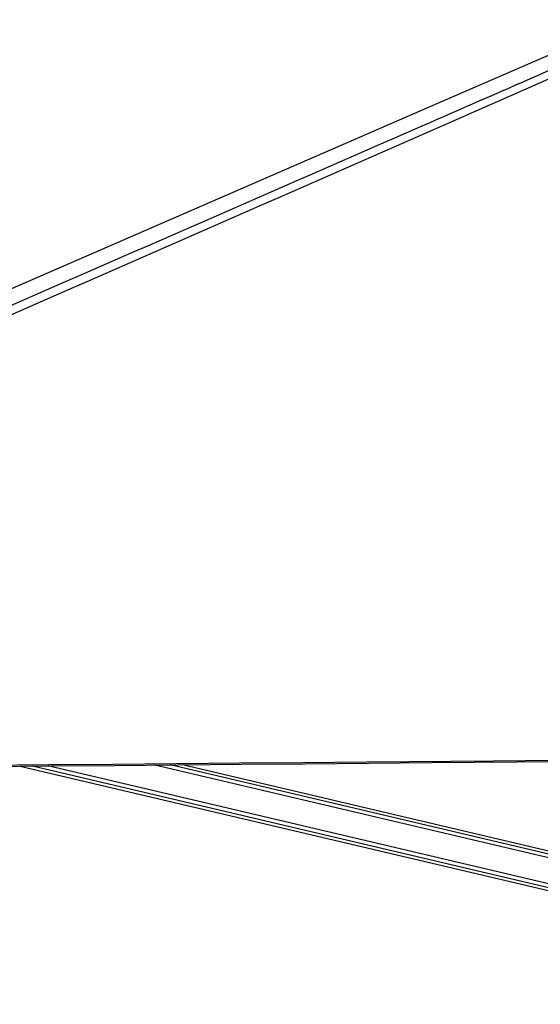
# Model space of a CAD drawing. Header units: millimetres. Extents: x 36407 to 443956, y 20230 to 409263.
# Tile 19 of 79: x 131687 to 149235, y 143756 to 176966. Entities that reach past the tile are written whole.
import ezdxf

# ---------------------------------------------------------------- set-up
doc = ezdxf.new("R2010")
doc.units = ezdxf.units.MM
doc.header["$LTSCALE"] = 50
doc.layers.add('COMPONENT_GEOMETRY', color=7, linetype='Continuous')
doc.styles.add('SLDTEXTSTYLE0', font='TXT', dxfattribs={"width": 0.75})
doc.dimstyles.new('SLDDIMSTYLE0', dxfattribs={"dimtxt": 2500, "dimasz": 165.1, "dimexe": 0, "dimexo": 0.0625, "dimgap": 625, "dimtad": 0, "dimtih": 1, "dimtoh": 1, "dimdec": 0, "dimrnd": 1e-09, "dimzin": 12, "dimdsep": 46, "dimtxsty": 'SLDTEXTSTYLE0', "dimsah": 1, "dimcen": 0.09, "dimadec": 0, "dimazin": 3, "dimtfac": 1, "dimtdec": 0, "dimtofl": 0, "dimtmove": 0, "dimatfit": 3, "dimfxl": 1, "dimfrac": 2, "dimtolj": 1, "dimtzin": 12, "dimarcsym": 0})

# ---------------------------------------------------------------- blocks, each defined once
blk = doc.blocks.new('_D_7')
at = {"layer": 'COMPONENT_GEOMETRY', "color": 7}
for p, q in [((239590, 151446), (252465, 151446)), ((252307, 151446), (252307, 95608)), ((247305, 95100), (246543, 95100)), ((246543, 95100), (246543, 91131)), ((257308, 95100), (258070, 95100)), ((258070, 95100), (258070, 91131)), ((246543, 91131), (247305, 91131)), ((258070, 91131), (257308, 91131)), ((252307, 31552), (252307, 87391)), ((112045, 31552), (252465, 31552))]:
    blk.add_line(p, q, dxfattribs=at)
for points in [[(252307, 151446), (252281, 151281), (252332, 151281)], [(252307, 31552), (252332, 31717), (252281, 31717)]]:
    blk.add_solid(points, dxfattribs=at)
at = {"layer": 'COMPONENT_GEOMETRY', "color": 7, "char_height": 2500, "attachment_point": 1, "style": 'SLDTEXTSTYLE0'}
for s, insert in [('7\'10.4"', (247305, 94354)), ('2398', (248612, 90613))]:
    blk.add_mtext(s, dxfattribs=dict(at, insert=insert))

msp = doc.modelspace()

# ---------------------------------------------------------------- linework, layer by layer
at = {"color": 7, "linetype": 'Continuous', "lineweight": 25}
for p, q in [((131705.45, 151788.33), (163838.92, 144211.26)), ((164137.28, 145476.56), (137169.69, 151835.52))]:
    msp.add_line(p, q, dxfattribs=at)
at = {"color": 8, "linetype": 'Continuous', "lineweight": 25}
for p, q in [((163861.3, 144305.76), (132113.67, 151791.85)), ((163889.55, 144425.48), (132630.74, 151796.31)), ((164086.64, 145261.32), (136240.33, 151827.49)), ((164114.9, 145381.22), (136758.09, 151831.96))]:
    msp.add_line(p, q, dxfattribs=at)
at = {"color": 7, "linetype": 'Continuous', "lineweight": 25, "flags": 128}
for points in [[(152280.7, 176965.79), (145690.78, 174102.45), (129866.37, 167226.7)], [(130526.11, 151824.06), (132667.74, 151842.53), (134809.36, 151861.02), (136950.99, 151879.52), (139092.61, 151898.03), (141234.24, 151916.56), (143375.86, 151935.1), (147659.12, 151972.22), (149800.74, 151990.81), (151942.36, 152009.41), (154083.99, 152028.02), (156225.61, 152046.65), (158367.23, 152065.29), (160508.86, 152083.94), (162650.48, 152102.61), (164792.11, 152121.3), (167658.87, 152146.33)], [(130592.93, 151778.73), (132734.55, 151797.21), (134876.18, 151815.7), (137017.81, 151834.2), (139159.43, 151852.72), (141301.06, 151871.25), (143442.68, 151889.79), (145584.3, 151908.35), (149867.56, 151945.51), (152009.18, 151964.11), (154150.8, 151982.73), (156292.43, 152001.36), (158434.05, 152020), (160575.67, 152038.66), (162717.3, 152057.33), (164858.93, 152076.01), (167658.79, 152100.46)]]:
    msp.add_lwpolyline(points, dxfattribs=at)
at = {"color": 8, "linetype": 'Continuous', "lineweight": 25}
msp.add_open_spline([(130464.21, 166923.18), (135390.38, 169074.51), (142903.68, 172355.67), (150439.92, 175654.19), (153034.94, 176790)], degree=3, knots=[0, 0, 0, 0, 0.655660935, 1, 1, 1, 1], dxfattribs=at)
at = {"color": 7, "linetype": 'Continuous', "lineweight": 25}
msp.add_open_spline([(153648.18, 176786.07), (151078.28, 175651.3), (143604.23, 172351.07), (136099.38, 169067.84), (131175.03, 166913.54)], degree=3, knots=[0, 0, 0, 0, 0.34384423, 1, 1, 1, 1], dxfattribs=at)

# ---------------------------------------------------------------- dimensions: what is measured, and where the dimension line sits
at = {"layer": 'COMPONENT_GEOMETRY', "color": 7}
dim = msp.add_linear_dim(base=(252306.67, 31552.15), p1=(239526.37, 151445.89), p2=(111981.45, 31552.15), angle=90, dimstyle='SLDDIMSTYLE0', dxfattribs=at)
dim.commit()
dim.dimension.update_dxf_attribs({"geometry": '_D_7', "text_midpoint": (252306.67, 91499.02), "dimtype": 160})

doc.saveas('drawing.dxf')
